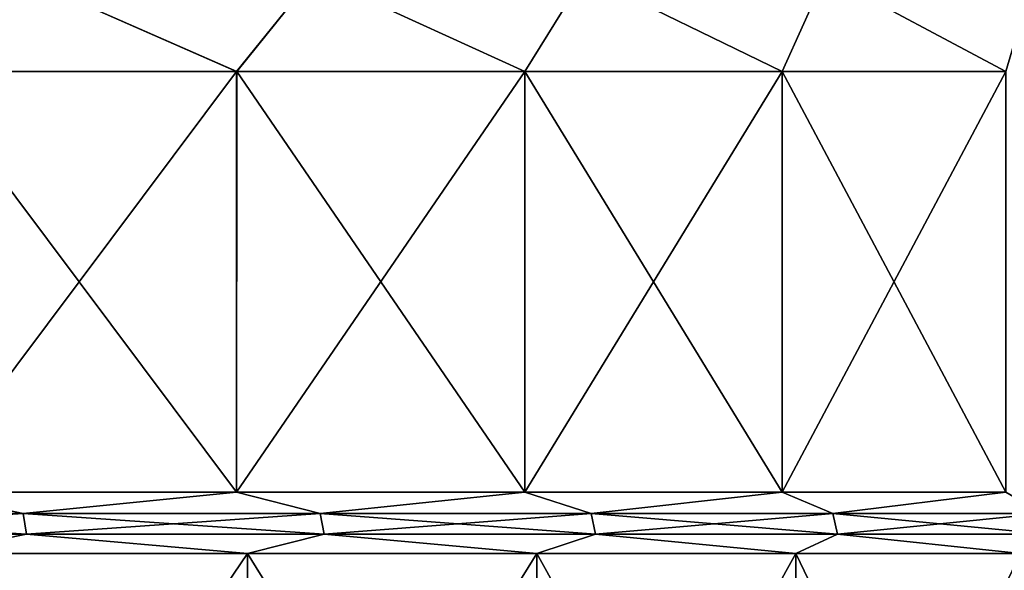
# Model space of a CAD drawing. Header units: millimetres. Extents: x -139 to 139, y -32 to 1264.
# Tile 242 of 256: x 56 to 85, y 1097 to 1113. Entities that reach past the tile are written whole.
import ezdxf

# ---------------------------------------------------------------- set-up
doc = ezdxf.new("R2010")
doc.units = ezdxf.units.MM
doc.header["$LTSCALE"] = 26.699852
for name, color, linetype in [('124', 7, 'CONTINUOUS'), ('125', 7, 'CONTINUOUS'), ('131', 7, 'CONTINUOUS'), ('132', 7, 'CONTINUOUS'), ('134', 7, 'CONTINUOUS'), ('135', 7, 'CONTINUOUS'), ('138', 7, 'CONTINUOUS'), ('139', 7, 'CONTINUOUS')]:
    doc.layers.add(name, color=color, linetype=linetype)

msp = doc.modelspace()

# ---------------------------------------------------------------- linework, layer by layer
at = {"layer": '124', "color": 7, "linetype": 'CONTINUOUS'}
for points in [[(62.567, 1097.562, 317.043), (53.39, 1084.026, 310.532), (53.389, 1097.562, 310.531), (62.567, 1097.562, 317.043)], [(62.568, 1084.026, 317.044), (53.39, 1084.026, 310.532), (62.567, 1097.562, 317.043), (62.568, 1084.026, 317.044)], [(70.958, 1097.562, 324.542), (62.568, 1084.026, 317.044), (62.567, 1097.562, 317.043), (70.958, 1097.562, 324.542)], [(70.959, 1084.026, 324.542), (62.568, 1084.026, 317.044), (70.958, 1097.562, 324.542), (70.959, 1084.026, 324.542)], [(78.457, 1097.562, 332.933), (70.959, 1084.026, 324.542), (70.958, 1097.562, 324.542), (78.457, 1097.562, 332.933)], [(78.457, 1084.026, 332.934), (70.959, 1084.026, 324.542), (78.457, 1097.562, 332.933), (78.457, 1084.026, 332.934)], [(84.969, 1084.026, 342.111), (78.457, 1084.026, 332.934), (84.969, 1097.562, 342.11), (84.969, 1084.026, 342.111)], [(84.969, 1097.562, 342.11), (78.457, 1084.026, 332.934), (78.457, 1097.562, 332.933), (84.969, 1097.562, 342.11)]]:
    msp.add_3dface(points, dxfattribs=at)
at = {"layer": '125', "color": 7, "linetype": 'CONTINUOUS'}
for points in [[(53.123, 1111.537, 310.954), (62.255, 1111.537, 317.434), (53.123, 1099.336, 310.955), (53.123, 1111.537, 310.954)], [(53.123, 1099.336, 310.955), (62.255, 1111.537, 317.434), (62.255, 1099.336, 317.434), (53.123, 1099.336, 310.955)], [(62.255, 1111.537, 317.434), (70.604, 1111.537, 324.895), (62.255, 1099.336, 317.434), (62.255, 1111.537, 317.434)], [(62.255, 1099.336, 317.434), (70.604, 1111.537, 324.895), (70.605, 1099.336, 324.895), (62.255, 1099.336, 317.434)], [(70.604, 1111.537, 324.895), (78.066, 1111.537, 333.244), (70.605, 1099.336, 324.895), (70.604, 1111.537, 324.895)], [(70.605, 1099.336, 324.895), (78.066, 1111.537, 333.244), (78.066, 1099.336, 333.245), (70.605, 1099.336, 324.895)], [(78.066, 1111.537, 333.244), (84.545, 1111.537, 342.376), (78.066, 1099.336, 333.245), (78.066, 1111.537, 333.244)], [(78.066, 1099.336, 333.245), (84.545, 1111.537, 342.376), (84.545, 1099.336, 342.377), (78.066, 1099.336, 333.245)]]:
    msp.add_3dface(points, dxfattribs=at)
at = {"layer": '131', "color": 7, "linetype": 'CONTINUOUS'}
for points in [[(53.39, 1084.026, 480.469), (62.567, 1084.026, 473.957), (53.39, 1097.562, 480.468), (53.39, 1084.026, 480.469)], [(53.39, 1097.562, 480.468), (62.567, 1084.026, 473.957), (62.568, 1097.562, 473.956), (53.39, 1097.562, 480.468)], [(62.567, 1084.026, 473.957), (70.958, 1084.026, 466.458), (62.568, 1097.562, 473.956), (62.567, 1084.026, 473.957)], [(62.568, 1097.562, 473.956), (70.958, 1084.026, 466.458), (70.959, 1097.562, 466.458), (62.568, 1097.562, 473.956)], [(70.958, 1084.026, 466.458), (78.457, 1084.026, 458.067), (70.959, 1097.562, 466.458), (70.958, 1084.026, 466.458)], [(70.959, 1097.562, 466.458), (78.457, 1084.026, 458.067), (78.457, 1097.562, 458.066), (70.959, 1097.562, 466.458)], [(78.457, 1084.026, 458.067), (84.969, 1084.026, 448.889), (78.457, 1097.562, 458.066), (78.457, 1084.026, 458.067)], [(78.457, 1097.562, 458.066), (84.969, 1084.026, 448.889), (84.969, 1097.562, 448.889), (78.457, 1097.562, 458.066)]]:
    msp.add_3dface(points, dxfattribs=at)
at = {"layer": '132', "color": 7, "linetype": 'CONTINUOUS'}
for points in [[(62.256, 1111.537, 473.566), (53.123, 1111.537, 480.045), (62.255, 1099.336, 473.566), (62.256, 1111.537, 473.566)], [(62.255, 1099.336, 473.566), (53.123, 1111.537, 480.045), (53.123, 1099.336, 480.045), (62.255, 1099.336, 473.566)], [(70.605, 1099.336, 466.105), (62.256, 1111.537, 473.566), (62.255, 1099.336, 473.566), (70.605, 1099.336, 466.105)], [(70.605, 1111.537, 466.105), (62.256, 1111.537, 473.566), (70.605, 1099.336, 466.105), (70.605, 1111.537, 466.105)], [(78.066, 1111.537, 457.755), (70.605, 1111.537, 466.105), (78.066, 1099.336, 457.755), (78.066, 1111.537, 457.755)], [(78.066, 1099.336, 457.755), (70.605, 1111.537, 466.105), (70.605, 1099.336, 466.105), (78.066, 1099.336, 457.755)], [(84.545, 1111.537, 448.623), (78.066, 1111.537, 457.755), (84.545, 1099.336, 448.623), (84.545, 1111.537, 448.623)], [(84.545, 1099.336, 448.623), (78.066, 1111.537, 457.755), (78.066, 1099.336, 457.755), (84.545, 1099.336, 448.623)]]:
    msp.add_3dface(points, dxfattribs=at)
at = {"layer": '134', "color": 7, "linetype": 'CONTINUOUS'}
for points in [[(53.123, 1111.537, 480.045), (62.256, 1111.537, 473.566), (55.913, 1114.323, 477.965), (53.123, 1111.537, 480.045)], [(62.256, 1111.537, 473.566), (64.501, 1114.323, 471.437), (55.913, 1114.323, 477.965), (62.256, 1111.537, 473.566)], [(62.256, 1111.537, 473.566), (70.605, 1111.537, 466.105), (64.501, 1114.323, 471.437), (62.256, 1111.537, 473.566)], [(70.605, 1111.537, 466.105), (72.333, 1114.323, 464.018), (64.501, 1114.323, 471.437), (70.605, 1111.537, 466.105)], [(70.605, 1111.537, 466.105), (78.066, 1111.537, 457.755), (72.333, 1114.323, 464.018), (70.605, 1111.537, 466.105)], [(78.066, 1111.537, 457.755), (79.317, 1114.323, 455.795), (72.333, 1114.323, 464.018), (78.066, 1111.537, 457.755)], [(78.066, 1111.537, 457.755), (84.545, 1111.537, 448.623), (79.317, 1114.323, 455.795), (78.066, 1111.537, 457.755)], [(84.545, 1111.537, 448.623), (85.371, 1114.323, 446.866), (79.317, 1114.323, 455.795), (84.545, 1111.537, 448.623)]]:
    msp.add_3dface(points, dxfattribs=at)
at = {"layer": '135', "color": 7, "linetype": 'CONTINUOUS'}
for points in [[(62.255, 1111.537, 317.434), (53.123, 1111.537, 310.954), (55.913, 1114.323, 313.035), (62.255, 1111.537, 317.434)], [(62.255, 1111.537, 317.434), (55.913, 1114.323, 313.035), (64.501, 1114.323, 319.563), (62.255, 1111.537, 317.434)], [(70.604, 1111.537, 324.895), (62.255, 1111.537, 317.434), (64.501, 1114.323, 319.563), (70.604, 1111.537, 324.895)], [(70.604, 1111.537, 324.895), (64.501, 1114.323, 319.563), (72.333, 1114.323, 326.982), (70.604, 1111.537, 324.895)], [(78.066, 1111.537, 333.244), (70.604, 1111.537, 324.895), (72.333, 1114.323, 326.982), (78.066, 1111.537, 333.244)], [(78.066, 1111.537, 333.244), (72.333, 1114.323, 326.982), (79.317, 1114.323, 335.205), (78.066, 1111.537, 333.244)], [(84.545, 1111.537, 342.376), (78.066, 1111.537, 333.244), (79.317, 1114.323, 335.205), (84.545, 1111.537, 342.376)], [(84.545, 1111.537, 342.376), (79.317, 1114.323, 335.205), (85.371, 1114.323, 344.134), (84.545, 1111.537, 342.376)]]:
    msp.add_3dface(points, dxfattribs=at)
at = {"layer": '138', "color": 7, "linetype": 'CONTINUOUS'}
for points in [[(53.123, 1099.336, 310.955), (56.066, 1098.718, 312.808), (46.797, 1098.718, 307.231), (53.123, 1099.336, 310.955)], [(53.123, 1099.336, 310.955), (62.255, 1099.336, 317.434), (56.066, 1098.718, 312.808), (53.123, 1099.336, 310.955)], [(62.255, 1099.336, 317.434), (64.678, 1098.718, 319.355), (56.066, 1098.718, 312.808), (62.255, 1099.336, 317.434)], [(62.255, 1099.336, 317.434), (70.605, 1099.336, 324.895), (64.678, 1098.718, 319.355), (62.255, 1099.336, 317.434)], [(70.605, 1099.336, 324.895), (72.532, 1098.718, 326.794), (64.678, 1098.718, 319.355), (70.605, 1099.336, 324.895)], [(70.605, 1099.336, 324.895), (78.066, 1099.336, 333.245), (72.532, 1098.718, 326.794), (70.605, 1099.336, 324.895)], [(78.066, 1099.336, 333.245), (79.535, 1098.718, 335.039), (72.532, 1098.718, 326.794), (78.066, 1099.336, 333.245)], [(78.066, 1099.336, 333.245), (84.545, 1099.336, 342.377), (79.535, 1098.718, 335.039), (78.066, 1099.336, 333.245)], [(84.545, 1099.336, 342.377), (85.606, 1098.718, 343.993), (79.535, 1098.718, 335.039), (84.545, 1099.336, 342.377)], [(56.066, 1098.718, 312.808), (46.876, 1098.119, 307.082), (46.797, 1098.718, 307.231), (56.066, 1098.718, 312.808)], [(56.161, 1098.119, 312.669), (46.876, 1098.119, 307.082), (56.066, 1098.718, 312.808), (56.161, 1098.119, 312.669)], [(64.678, 1098.718, 319.355), (56.161, 1098.119, 312.669), (56.066, 1098.718, 312.808), (64.678, 1098.718, 319.355)], [(64.788, 1098.119, 319.226), (56.161, 1098.119, 312.669), (64.678, 1098.718, 319.355), (64.788, 1098.119, 319.226)], [(72.532, 1098.718, 326.794), (64.788, 1098.119, 319.226), (64.678, 1098.718, 319.355), (72.532, 1098.718, 326.794)], [(72.654, 1098.119, 326.678), (64.788, 1098.119, 319.226), (72.532, 1098.718, 326.794), (72.654, 1098.119, 326.678)], [(79.535, 1098.718, 335.039), (72.654, 1098.119, 326.678), (72.532, 1098.718, 326.794), (79.535, 1098.718, 335.039)], [(79.669, 1098.119, 334.937), (72.654, 1098.119, 326.678), (79.535, 1098.718, 335.039), (79.669, 1098.119, 334.937)], [(85.606, 1098.718, 343.993), (79.669, 1098.119, 334.937), (79.535, 1098.718, 335.039), (85.606, 1098.718, 343.993)], [(85.75, 1098.119, 343.906), (79.669, 1098.119, 334.937), (85.606, 1098.718, 343.993), (85.75, 1098.119, 343.906)], [(56.161, 1098.119, 312.669), (53.389, 1097.562, 310.531), (46.876, 1098.119, 307.082), (56.161, 1098.119, 312.669)], [(62.567, 1097.562, 317.043), (53.389, 1097.562, 310.531), (56.161, 1098.119, 312.669), (62.567, 1097.562, 317.043)], [(64.788, 1098.119, 319.226), (62.567, 1097.562, 317.043), (56.161, 1098.119, 312.669), (64.788, 1098.119, 319.226)], [(70.958, 1097.562, 324.542), (62.567, 1097.562, 317.043), (64.788, 1098.119, 319.226), (70.958, 1097.562, 324.542)], [(72.654, 1098.119, 326.678), (70.958, 1097.562, 324.542), (64.788, 1098.119, 319.226), (72.654, 1098.119, 326.678)], [(78.457, 1097.562, 332.933), (70.958, 1097.562, 324.542), (72.654, 1098.119, 326.678), (78.457, 1097.562, 332.933)], [(79.669, 1098.119, 334.937), (78.457, 1097.562, 332.933), (72.654, 1098.119, 326.678), (79.669, 1098.119, 334.937)], [(84.969, 1097.562, 342.11), (78.457, 1097.562, 332.933), (79.669, 1098.119, 334.937), (84.969, 1097.562, 342.11)], [(85.75, 1098.119, 343.906), (84.969, 1097.562, 342.11), (79.669, 1098.119, 334.937), (85.75, 1098.119, 343.906)]]:
    msp.add_3dface(points, dxfattribs=at)
at = {"layer": '139', "color": 7, "linetype": 'CONTINUOUS'}
for points in [[(56.066, 1098.718, 478.192), (53.123, 1099.336, 480.045), (46.797, 1098.718, 483.769), (56.066, 1098.718, 478.192)], [(62.255, 1099.336, 473.566), (53.123, 1099.336, 480.045), (56.066, 1098.718, 478.192), (62.255, 1099.336, 473.566)], [(64.678, 1098.718, 471.645), (62.255, 1099.336, 473.566), (56.066, 1098.718, 478.192), (64.678, 1098.718, 471.645)], [(70.605, 1099.336, 466.105), (62.255, 1099.336, 473.566), (64.678, 1098.718, 471.645), (70.605, 1099.336, 466.105)], [(72.532, 1098.718, 464.206), (70.605, 1099.336, 466.105), (64.678, 1098.718, 471.645), (72.532, 1098.718, 464.206)], [(78.066, 1099.336, 457.755), (70.605, 1099.336, 466.105), (72.532, 1098.718, 464.206), (78.066, 1099.336, 457.755)], [(79.535, 1098.718, 455.961), (78.066, 1099.336, 457.755), (72.532, 1098.718, 464.206), (79.535, 1098.718, 455.961)], [(84.545, 1099.336, 448.623), (78.066, 1099.336, 457.755), (79.535, 1098.718, 455.961), (84.545, 1099.336, 448.623)], [(85.606, 1098.718, 447.007), (84.545, 1099.336, 448.623), (79.535, 1098.718, 455.961), (85.606, 1098.718, 447.007)], [(56.066, 1098.718, 478.192), (46.797, 1098.718, 483.769), (56.161, 1098.119, 478.331), (56.066, 1098.718, 478.192)], [(56.161, 1098.119, 478.331), (46.797, 1098.718, 483.769), (46.876, 1098.119, 483.918), (56.161, 1098.119, 478.331)], [(64.678, 1098.718, 471.645), (56.066, 1098.718, 478.192), (64.788, 1098.119, 471.774), (64.678, 1098.718, 471.645)], [(64.788, 1098.119, 471.774), (56.066, 1098.718, 478.192), (56.161, 1098.119, 478.331), (64.788, 1098.119, 471.774)], [(72.532, 1098.718, 464.206), (64.678, 1098.718, 471.645), (72.654, 1098.119, 464.322), (72.532, 1098.718, 464.206)], [(72.654, 1098.119, 464.322), (64.678, 1098.718, 471.645), (64.788, 1098.119, 471.774), (72.654, 1098.119, 464.322)], [(79.535, 1098.718, 455.961), (72.532, 1098.718, 464.206), (79.669, 1098.119, 456.063), (79.535, 1098.718, 455.961)], [(79.669, 1098.119, 456.063), (72.532, 1098.718, 464.206), (72.654, 1098.119, 464.322), (79.669, 1098.119, 456.063)], [(85.606, 1098.718, 447.007), (79.535, 1098.718, 455.961), (85.75, 1098.119, 447.094), (85.606, 1098.718, 447.007)], [(85.75, 1098.119, 447.094), (79.535, 1098.718, 455.961), (79.669, 1098.119, 456.063), (85.75, 1098.119, 447.094)], [(53.39, 1097.562, 480.468), (56.161, 1098.119, 478.331), (46.876, 1098.119, 483.918), (53.39, 1097.562, 480.468)], [(53.39, 1097.562, 480.468), (62.568, 1097.562, 473.956), (56.161, 1098.119, 478.331), (53.39, 1097.562, 480.468)], [(62.568, 1097.562, 473.956), (64.788, 1098.119, 471.774), (56.161, 1098.119, 478.331), (62.568, 1097.562, 473.956)], [(62.568, 1097.562, 473.956), (70.959, 1097.562, 466.458), (64.788, 1098.119, 471.774), (62.568, 1097.562, 473.956)], [(70.959, 1097.562, 466.458), (72.654, 1098.119, 464.322), (64.788, 1098.119, 471.774), (70.959, 1097.562, 466.458)], [(70.959, 1097.562, 466.458), (78.457, 1097.562, 458.066), (72.654, 1098.119, 464.322), (70.959, 1097.562, 466.458)], [(78.457, 1097.562, 458.066), (79.669, 1098.119, 456.063), (72.654, 1098.119, 464.322), (78.457, 1097.562, 458.066)], [(78.457, 1097.562, 458.066), (84.969, 1097.562, 448.889), (79.669, 1098.119, 456.063), (78.457, 1097.562, 458.066)], [(84.969, 1097.562, 448.889), (85.75, 1098.119, 447.094), (79.669, 1098.119, 456.063), (84.969, 1097.562, 448.889)]]:
    msp.add_3dface(points, dxfattribs=at)

doc.saveas('drawing.dxf')
